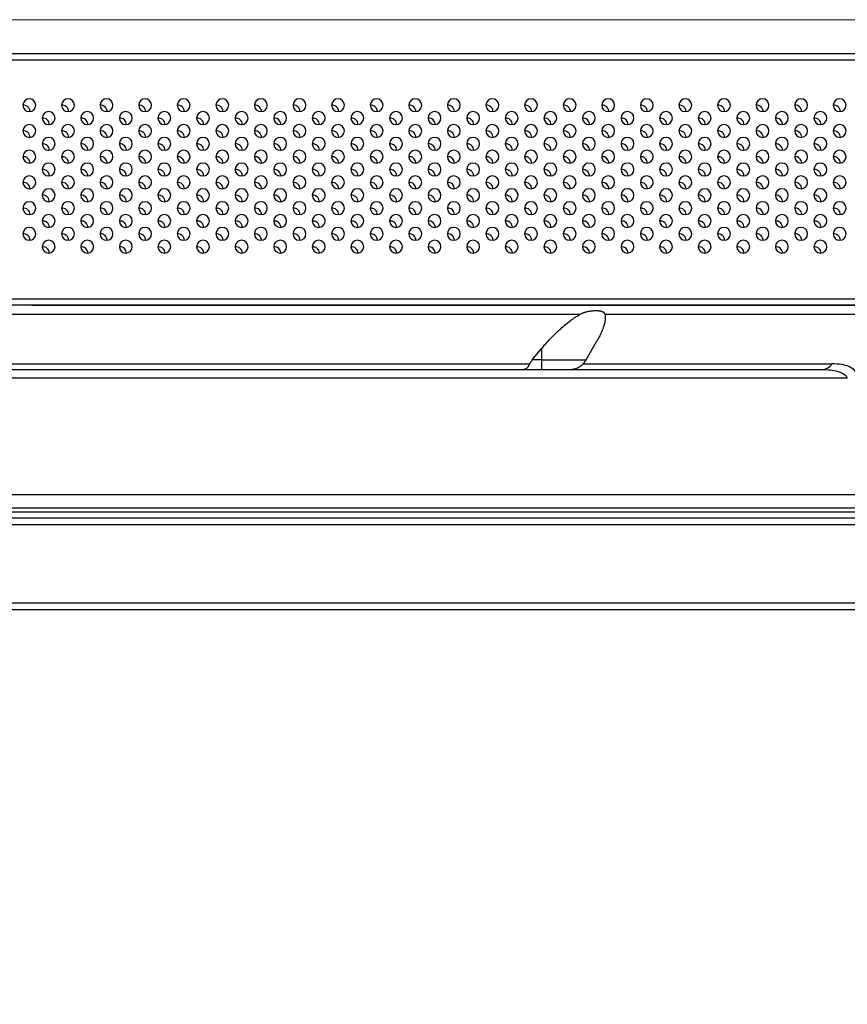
# Model space of a CAD drawing. Header units: millimetres. Extents: x 0 to 1118, y 0 to 864.
# Tile 43 of 256: x 447 to 468, y 643 to 668. Entities that reach past the tile are written whole.
import ezdxf

# ---------------------------------------------------------------- set-up
doc = ezdxf.new("R2010")
doc.units = ezdxf.units.MM
doc.styles.add('SLDTEXTSTYLE5', font='TXT', dxfattribs={"width": 0.75})
doc.dimstyles.new('SLDDIMSTYLE3', dxfattribs={"dimtxt": 4.7625, "dimasz": 3.556, "dimexe": 0, "dimexo": 0.0625, "dimgap": 1.190625, "dimtad": 1, "dimlfac": 6, "dimrnd": 1e-09, "dimzin": 4, "dimdsep": 46, "dimtxsty": 'SLDTEXTSTYLE5', "dimsah": 1, "dimcen": 0.09, "dimadec": 0, "dimazin": 1, "dimtfac": 1, "dimtofl": 0, "dimtmove": 0, "dimatfit": 3, "dimfxl": 1, "dimfrac": 2, "dimtolj": 1, "dimtzin": 12, "dimarcsym": 0})

# ---------------------------------------------------------------- blocks, each defined once
blk = doc.blocks.new('_D_20')
at = {"color": 7, "linetype": 'Continuous', "lineweight": 0}
for p, q in [((410.222, 668.018), (536.174, 668.018)), ((535.174, 668.018), (535.174, 652.734)), ((506.792, 652.734), (536.174, 652.734)), ((535.174, 652.734), (535.174, 565.948))]:
    blk.add_line(p, q, dxfattribs=at)
at = {"color": 7, "linetype": 'Continuous', "lineweight": 18}
for points in [[(535.174, 668.018), (534.793, 664.462), (535.555, 664.462)], [(535.174, 652.734), (535.555, 656.29), (534.793, 656.29)]]:
    blk.add_solid(points, dxfattribs=at)
at = {"color": 7, "linetype": 'Continuous', "lineweight": 18, "char_height": 4.7625, "attachment_point": 1, "rotation": 90, "style": 'SLDTEXTSTYLE5'}
for s, insert in [('(to Speaker Cover)', (529.035, 581.779)), ('91.70', (529.035, 565.948))]:
    blk.add_mtext(s, dxfattribs=dict(at, insert=insert))

msp = doc.modelspace()

# ---------------------------------------------------------------- linework, layer by layer
at = {"color": 7, "linetype": 'Continuous', "lineweight": 25}
for p, q in [((480.7218, 667.1344), (409.4385, 667.1344)), ((480.7218, 666.9677), (409.4385, 666.9677)), ((421.7717, 660.7844), (480.2218, 660.7844)), ((471.3892, 660.6177), (439.4355, 660.6177)), ((446.8385, 660.6177), (471.3608, 660.6177)), ((461.0269, 660.3736), (438.9976, 660.3736)), ((470.9513, 660.3736), (461.6887, 660.3736)), ((461.1995, 659.201), (461.4726, 659.6741)), ((459.8047, 659.1999), (460.0551, 659.5032)), ((460.0551, 659.201), (460.0551, 659.5032)), ((460.0551, 659.201), (459.8046, 659.1999)), ((460.0551, 659.201), (461.1995, 659.201)), ((460.0551, 658.951), (460.0551, 659.201)), ((408.932, 658.951), (467.3116, 658.951)), ((438.9976, 659.0975), (459.7379, 659.0975)), ((461.12, 659.0975), (467.5743, 659.0975)), ((467.9683, 658.7303), (408.2753, 658.7303)), ((154.4555, 655.7145), (487.6548, 655.7145)), ((487.6548, 655.3565), (154.4635, 655.3565)), ((501.5925, 655.101), (140.5178, 655.101)), ((154.5101, 655.2674), (487.6004, 655.2673)), ((140.5178, 654.9344), (501.5925, 654.9344)), ((138.6511, 652.901), (503.4591, 652.901)), ((138.6511, 652.7344), (503.4591, 652.7344))]:
    msp.add_line(p, q, dxfattribs=at)
for centre, radius, start, end in [((446.7718, 665.801), 0.1667, 0, 180), ((446.7718, 665.801), 0.1667, 180, 0), ((446.6218, 665.6344), 0.1667, 0, 95.73845), ((447.7718, 665.801), 0.1667, 0, 180), ((447.7718, 665.801), 0.1667, 180, 0), ((447.6218, 665.6344), 0.1667, 0, 95.73845), ((448.7718, 665.801), 0.1667, 0, 180), ((448.7718, 665.801), 0.1667, 180, 0), ((448.6218, 665.6344), 0.1667, 0, 95.73845), ((449.7718, 665.801), 0.1667, 0, 180), ((449.7718, 665.801), 0.1667, 180, 0), ((449.6218, 665.6344), 0.1667, 0, 95.73845), ((450.7718, 665.801), 0.1667, 0, 180), ((450.7718, 665.801), 0.1667, 180, 0), ((450.6218, 665.6344), 0.1667, 0, 95.73845), ((451.7718, 665.801), 0.1667, 0, 180), ((451.7718, 665.801), 0.1667, 180, 0), ((451.6218, 665.6344), 0.1667, 0, 95.73845), ((452.7718, 665.801), 0.1667, 0, 180), ((452.7718, 665.801), 0.1667, 180, 0), ((452.6218, 665.6344), 0.1667, 0, 95.73845), ((453.7718, 665.801), 0.1667, 0, 180), ((453.7718, 665.801), 0.1667, 180, 0), ((453.6218, 665.6344), 0.1667, 0, 95.73845), ((454.7718, 665.801), 0.1667, 0, 180), ((454.7718, 665.801), 0.1667, 180, 0), ((454.6218, 665.6344), 0.1667, 0, 95.73845), ((455.7718, 665.801), 0.1667, 0, 180), ((455.7718, 665.801), 0.1667, 180, 0), ((455.6218, 665.6344), 0.1667, 0, 95.73845), ((456.7718, 665.801), 0.1667, 0, 180), ((456.7718, 665.801), 0.1667, 180, 0), ((456.6218, 665.6344), 0.1667, 0, 95.73845), ((457.7718, 665.801), 0.1667, 0, 180), ((457.7718, 665.801), 0.1667, 180, 0), ((457.6218, 665.6344), 0.1667, 0, 95.73845), ((458.7718, 665.801), 0.1667, 0, 180), ((458.7718, 665.801), 0.1667, 180, 0), ((458.6218, 665.6344), 0.1667, 0, 95.73845), ((459.7718, 665.801), 0.1667, 0, 180), ((459.7718, 665.801), 0.1667, 180, 0), ((459.6218, 665.6344), 0.1667, 0, 95.73845), ((460.7718, 665.801), 0.1667, 0, 180), ((460.7718, 665.801), 0.1667, 180, 0), ((460.6218, 665.6344), 0.1667, 0, 95.73845), ((461.7718, 665.801), 0.1667, 0, 180), ((461.7718, 665.801), 0.1667, 180, 0), ((461.6218, 665.6344), 0.1667, 0, 95.73845), ((462.7718, 665.801), 0.1667, 0, 180), ((462.7718, 665.801), 0.1667, 180, 0), ((462.6218, 665.6344), 0.1667, 0, 95.73845), ((463.7718, 665.801), 0.1667, 0, 180), ((463.7718, 665.801), 0.1667, 180, 0), ((463.6218, 665.6344), 0.1667, 0, 95.73845), ((464.7718, 665.801), 0.1667, 0, 180), ((464.7718, 665.801), 0.1667, 180, 0), ((464.6218, 665.6344), 0.1667, 0, 95.73845), ((465.7718, 665.801), 0.1667, 0, 180), ((465.7718, 665.801), 0.1667, 180, 0), ((465.6218, 665.6344), 0.1667, 0, 95.73845), ((466.7718, 665.801), 0.1667, 0, 180), ((466.7718, 665.801), 0.1667, 180, 0), ((466.6218, 665.6344), 0.1667, 0, 95.73845), ((467.7718, 665.801), 0.1667, 0, 180), ((467.7718, 665.801), 0.1667, 180, 0), ((467.6218, 665.6344), 0.1667, 0, 95.73845), ((447.2718, 665.4677), 0.1667, 0, 180), ((448.2718, 665.4677), 0.1667, 0, 180), ((449.2718, 665.4677), 0.1667, 0, 180), ((450.2718, 665.4677), 0.1667, 0, 180), ((451.2718, 665.4677), 0.1667, 0, 180), ((452.2718, 665.4677), 0.1667, 0, 180), ((453.2718, 665.4677), 0.1667, 0, 180), ((454.2718, 665.4677), 0.1667, 0, 180), ((455.2718, 665.4677), 0.1667, 0, 180), ((456.2718, 665.4677), 0.1667, 0, 180), ((457.2718, 665.4677), 0.1667, 0, 180), ((458.2718, 665.4677), 0.1667, 0, 180), ((459.2718, 665.4677), 0.1667, 0, 180), ((460.2718, 665.4677), 0.1667, 0, 180), ((461.2718, 665.4677), 0.1667, 0, 180), ((462.2718, 665.4677), 0.1667, 0, 180), ((463.2718, 665.4677), 0.1667, 0, 180), ((464.2718, 665.4677), 0.1667, 0, 180), ((465.2718, 665.4677), 0.1667, 0, 180), ((466.2718, 665.4677), 0.1667, 0, 180), ((467.2718, 665.4677), 0.1667, 0, 180), ((446.7718, 665.1344), 0.1667, 0, 180), ((447.2718, 665.4677), 0.1667, 180, 0), ((447.1218, 665.301), 0.1667, 0, 95.73845), ((447.7718, 665.1344), 0.1667, 0, 180), ((448.2718, 665.4677), 0.1667, 180, 0), ((448.1218, 665.301), 0.1667, 0, 95.73845), ((448.7718, 665.1344), 0.1667, 0, 180), ((449.2718, 665.4677), 0.1667, 180, 0), ((449.1218, 665.301), 0.1667, 0, 95.73845), ((449.7718, 665.1344), 0.1667, 0, 180), ((450.2718, 665.4677), 0.1667, 180, 0), ((450.1218, 665.301), 0.1667, 0, 95.73845), ((450.7718, 665.1344), 0.1667, 0, 180), ((451.2718, 665.4677), 0.1667, 180, 0), ((451.1218, 665.301), 0.1667, 0, 95.73845), ((451.7718, 665.1344), 0.1667, 0, 180), ((452.2718, 665.4677), 0.1667, 180, 0), ((452.1218, 665.301), 0.1667, 0, 95.73845), ((452.7718, 665.1344), 0.1667, 0, 180), ((453.2718, 665.4677), 0.1667, 180, 0), ((453.1218, 665.301), 0.1667, 0, 95.73845), ((453.7718, 665.1344), 0.1667, 0, 180), ((454.2718, 665.4677), 0.1667, 180, 0), ((454.1218, 665.301), 0.1667, 0, 95.73845), ((454.7718, 665.1344), 0.1667, 0, 180), ((455.2718, 665.4677), 0.1667, 180, 0), ((455.1218, 665.301), 0.1667, 0, 95.73845), ((455.7718, 665.1344), 0.1667, 0, 180), ((456.2718, 665.4677), 0.1667, 180, 0), ((456.1218, 665.301), 0.1667, 0, 95.73845), ((456.7718, 665.1344), 0.1667, 0, 180), ((457.2718, 665.4677), 0.1667, 180, 0), ((457.1218, 665.301), 0.1667, 0, 95.73845), ((457.7718, 665.1344), 0.1667, 0, 180), ((458.2718, 665.4677), 0.1667, 180, 0), ((458.1218, 665.301), 0.1667, 0, 95.73845), ((458.7718, 665.1344), 0.1667, 0, 180), ((459.2718, 665.4677), 0.1667, 180, 0), ((459.1218, 665.301), 0.1667, 0, 95.73845), ((459.7718, 665.1344), 0.1667, 0, 180), ((460.2718, 665.4677), 0.1667, 180, 0), ((460.1218, 665.301), 0.1667, 0, 95.73845), ((460.7718, 665.1344), 0.1667, 0, 180), ((461.2718, 665.4677), 0.1667, 180, 0), ((461.1218, 665.301), 0.1667, 0, 95.73845), ((461.7718, 665.1344), 0.1667, 0, 180), ((462.2718, 665.4677), 0.1667, 180, 0), ((462.1218, 665.301), 0.1667, 0, 95.73845), ((462.7718, 665.1344), 0.1667, 0, 180), ((463.2718, 665.4677), 0.1667, 180, 0), ((463.1218, 665.301), 0.1667, 0, 95.73845), ((463.7718, 665.1344), 0.1667, 0, 180), ((464.2718, 665.4677), 0.1667, 180, 0), ((464.1218, 665.301), 0.1667, 0, 95.73845), ((464.7718, 665.1344), 0.1667, 0, 180), ((465.2718, 665.4677), 0.1667, 180, 0), ((465.1218, 665.301), 0.1667, 0, 95.73845), ((465.7718, 665.1344), 0.1667, 0, 180), ((466.2718, 665.4677), 0.1667, 180, 0), ((466.1218, 665.301), 0.1667, 0, 95.73845), ((466.7718, 665.1344), 0.1667, 0, 180), ((467.2718, 665.4677), 0.1667, 180, 0), ((467.1218, 665.301), 0.1667, 0, 95.73845), ((467.7718, 665.1344), 0.1667, 0, 180), ((446.7718, 665.1344), 0.1667, 180, 0), ((446.6218, 664.9677), 0.1667, 0, 95.73845), ((447.7718, 665.1344), 0.1667, 180, 0), ((447.6218, 664.9677), 0.1667, 0, 95.73845), ((448.7718, 665.1344), 0.1667, 180, 0), ((448.6218, 664.9677), 0.1667, 0, 95.73845), ((449.7718, 665.1344), 0.1667, 180, 0), ((449.6218, 664.9677), 0.1667, 0, 95.73845), ((450.7718, 665.1344), 0.1667, 180, 0), ((450.6218, 664.9677), 0.1667, 0, 95.73845), ((451.7718, 665.1344), 0.1667, 180, 0), ((451.6218, 664.9677), 0.1667, 0, 95.73845), ((452.7718, 665.1344), 0.1667, 180, 0), ((452.6218, 664.9677), 0.1667, 0, 95.73845), ((453.7718, 665.1344), 0.1667, 180, 0), ((453.6218, 664.9677), 0.1667, 0, 95.73845), ((454.7718, 665.1344), 0.1667, 180, 0), ((454.6218, 664.9677), 0.1667, 0, 95.73845), ((455.7718, 665.1344), 0.1667, 180, 0), ((455.6218, 664.9677), 0.1667, 0, 95.73845), ((456.7718, 665.1344), 0.1667, 180, 0), ((456.6218, 664.9677), 0.1667, 0, 95.73845), ((457.7718, 665.1344), 0.1667, 180, 0), ((457.6218, 664.9677), 0.1667, 0, 95.73845), ((458.7718, 665.1344), 0.1667, 180, 0), ((458.6218, 664.9677), 0.1667, 0, 95.73845), ((459.7718, 665.1344), 0.1667, 180, 0), ((459.6218, 664.9677), 0.1667, 0, 95.73845), ((460.7718, 665.1344), 0.1667, 180, 0), ((460.6218, 664.9677), 0.1667, 0, 95.73845), ((461.7718, 665.1344), 0.1667, 180, 0), ((461.6218, 664.9677), 0.1667, 0, 95.73845), ((462.7718, 665.1344), 0.1667, 180, 0), ((462.6218, 664.9677), 0.1667, 0, 95.73845), ((463.7718, 665.1344), 0.1667, 180, 0), ((463.6218, 664.9677), 0.1667, 0, 95.73845), ((464.7718, 665.1344), 0.1667, 180, 0), ((464.6218, 664.9677), 0.1667, 0, 95.73845), ((465.7718, 665.1344), 0.1667, 180, 0), ((465.6218, 664.9677), 0.1667, 0, 95.73845), ((466.7718, 665.1344), 0.1667, 180, 0), ((466.6218, 664.9677), 0.1667, 0, 95.73845), ((467.7718, 665.1344), 0.1667, 180, 0), ((467.6218, 664.9677), 0.1667, 0, 95.73845), ((447.2718, 664.801), 0.1667, 0, 180), ((447.2718, 664.801), 0.1667, 180, 0), ((447.1218, 664.6344), 0.1667, 0, 95.73845), ((448.2718, 664.801), 0.1667, 0, 180), ((448.2718, 664.801), 0.1667, 180, 0), ((448.1218, 664.6344), 0.1667, 0, 95.73845), ((449.2718, 664.801), 0.1667, 0, 180), ((449.2718, 664.801), 0.1667, 180, 0), ((449.1218, 664.6344), 0.1667, 0, 95.73845), ((450.2718, 664.801), 0.1667, 0, 180), ((450.2718, 664.801), 0.1667, 180, 0), ((450.1218, 664.6344), 0.1667, 0, 95.73845), ((451.2718, 664.801), 0.1667, 0, 180), ((451.2718, 664.801), 0.1667, 180, 0), ((451.1218, 664.6344), 0.1667, 0, 95.73845), ((452.2718, 664.801), 0.1667, 0, 180), ((452.2718, 664.801), 0.1667, 180, 0), ((452.1218, 664.6344), 0.1667, 0, 95.73845), ((453.2718, 664.801), 0.1667, 0, 180), ((453.2718, 664.801), 0.1667, 180, 0), ((453.1218, 664.6344), 0.1667, 0, 95.73845), ((454.2718, 664.801), 0.1667, 0, 180), ((454.2718, 664.801), 0.1667, 180, 0), ((454.1218, 664.6344), 0.1667, 0, 95.73845), ((455.2718, 664.801), 0.1667, 0, 180), ((455.2718, 664.801), 0.1667, 180, 0), ((455.1218, 664.6344), 0.1667, 0, 95.73845), ((456.2718, 664.801), 0.1667, 0, 180), ((456.2718, 664.801), 0.1667, 180, 0), ((456.1218, 664.6344), 0.1667, 0, 95.73845), ((457.2718, 664.801), 0.1667, 0, 180), ((457.2718, 664.801), 0.1667, 180, 0), ((457.1218, 664.6344), 0.1667, 0, 95.73845), ((458.2718, 664.801), 0.1667, 0, 180), ((458.2718, 664.801), 0.1667, 180, 0), ((458.1218, 664.6344), 0.1667, 0, 95.73845), ((459.2718, 664.801), 0.1667, 0, 180), ((459.2718, 664.801), 0.1667, 180, 0), ((459.1218, 664.6344), 0.1667, 0, 95.73845), ((460.2718, 664.801), 0.1667, 0, 180), ((460.2718, 664.801), 0.1667, 180, 0), ((460.1218, 664.6344), 0.1667, 0, 95.73845), ((461.2718, 664.801), 0.1667, 0, 180), ((461.2718, 664.801), 0.1667, 180, 0), ((461.1218, 664.6344), 0.1667, 0, 95.73845), ((462.2718, 664.801), 0.1667, 0, 180), ((462.2718, 664.801), 0.1667, 180, 0), ((462.1218, 664.6344), 0.1667, 0, 95.73845), ((463.2718, 664.801), 0.1667, 0, 180), ((463.2718, 664.801), 0.1667, 180, 0), ((463.1218, 664.6344), 0.1667, 0, 95.73845), ((464.2718, 664.801), 0.1667, 0, 180), ((464.2718, 664.801), 0.1667, 180, 0), ((464.1218, 664.6344), 0.1667, 0, 95.73845), ((465.2718, 664.801), 0.1667, 0, 180), ((465.2718, 664.801), 0.1667, 180, 0), ((465.1218, 664.6344), 0.1667, 0, 95.73845), ((466.2718, 664.801), 0.1667, 0, 180), ((466.2718, 664.801), 0.1667, 180, 0), ((466.1218, 664.6344), 0.1667, 0, 95.73845), ((467.2718, 664.801), 0.1667, 0, 180), ((467.2718, 664.801), 0.1667, 180, 0), ((467.1218, 664.6344), 0.1667, 0, 95.73845), ((446.7718, 664.4677), 0.1667, 0, 180), ((447.7718, 664.4677), 0.1667, 0, 180), ((448.7718, 664.4677), 0.1667, 0, 180), ((449.7718, 664.4677), 0.1667, 0, 180), ((450.7718, 664.4677), 0.1667, 0, 180), ((451.7718, 664.4677), 0.1667, 0, 180), ((452.7718, 664.4677), 0.1667, 0, 180), ((453.7718, 664.4677), 0.1667, 0, 180), ((454.7718, 664.4677), 0.1667, 0, 180), ((455.7718, 664.4677), 0.1667, 0, 180), ((456.7718, 664.4677), 0.1667, 0, 180), ((457.7718, 664.4677), 0.1667, 0, 180), ((458.7718, 664.4677), 0.1667, 0, 180), ((459.7718, 664.4677), 0.1667, 0, 180), ((460.7718, 664.4677), 0.1667, 0, 180), ((461.7718, 664.4677), 0.1667, 0, 180), ((462.7718, 664.4677), 0.1667, 0, 180), ((463.7718, 664.4677), 0.1667, 0, 180), ((464.7718, 664.4677), 0.1667, 0, 180), ((465.7718, 664.4677), 0.1667, 0, 180), ((466.7718, 664.4677), 0.1667, 0, 180), ((467.7718, 664.4677), 0.1667, 0, 180), ((446.7718, 664.4677), 0.1667, 180, 0), ((446.6218, 664.301), 0.1667, 0, 95.73845), ((447.2718, 664.1344), 0.1667, 0, 180), ((447.7718, 664.4677), 0.1667, 180, 0), ((447.6218, 664.301), 0.1667, 0, 95.73845), ((448.2718, 664.1344), 0.1667, 0, 180), ((448.7718, 664.4677), 0.1667, 180, 0), ((448.6218, 664.301), 0.1667, 0, 95.73845), ((449.2718, 664.1344), 0.1667, 0, 180), ((449.7718, 664.4677), 0.1667, 180, 0), ((449.6218, 664.301), 0.1667, 0, 95.73845), ((450.2718, 664.1344), 0.1667, 0, 180), ((450.7718, 664.4677), 0.1667, 180, 0), ((450.6218, 664.301), 0.1667, 0, 95.73845), ((451.2718, 664.1344), 0.1667, 0, 180), ((451.7718, 664.4677), 0.1667, 180, 0), ((451.6218, 664.301), 0.1667, 0, 95.73845), ((452.2718, 664.1344), 0.1667, 0, 180), ((452.7718, 664.4677), 0.1667, 180, 0), ((452.6218, 664.301), 0.1667, 0, 95.73845), ((453.2718, 664.1344), 0.1667, 0, 180), ((453.7718, 664.4677), 0.1667, 180, 0), ((453.6218, 664.301), 0.1667, 0, 95.73845), ((454.2718, 664.1344), 0.1667, 0, 180), ((454.7718, 664.4677), 0.1667, 180, 0), ((454.6218, 664.301), 0.1667, 0, 95.73845), ((455.2718, 664.1344), 0.1667, 0, 180), ((455.7718, 664.4677), 0.1667, 180, 0), ((455.6218, 664.301), 0.1667, 0, 95.73845), ((456.2718, 664.1344), 0.1667, 0, 180), ((456.7718, 664.4677), 0.1667, 180, 0), ((456.6218, 664.301), 0.1667, 0, 95.73845), ((457.2718, 664.1344), 0.1667, 0, 180), ((457.7718, 664.4677), 0.1667, 180, 0), ((457.6218, 664.301), 0.1667, 0, 95.73845), ((458.2718, 664.1344), 0.1667, 0, 180), ((458.7718, 664.4677), 0.1667, 180, 0), ((458.6218, 664.301), 0.1667, 0, 95.73845), ((459.2718, 664.1344), 0.1667, 0, 180), ((459.7718, 664.4677), 0.1667, 180, 0), ((459.6218, 664.301), 0.1667, 0, 95.73845), ((460.2718, 664.1344), 0.1667, 0, 180), ((460.7718, 664.4677), 0.1667, 180, 0), ((460.6218, 664.301), 0.1667, 0, 95.73845), ((461.2718, 664.1344), 0.1667, 0, 180), ((461.7718, 664.4677), 0.1667, 180, 0), ((461.6218, 664.301), 0.1667, 0, 95.73845), ((462.2718, 664.1344), 0.1667, 0, 180), ((462.7718, 664.4677), 0.1667, 180, 0), ((462.6218, 664.301), 0.1667, 0, 95.73845), ((463.2718, 664.1344), 0.1667, 0, 180), ((463.7718, 664.4677), 0.1667, 180, 0), ((463.6218, 664.301), 0.1667, 0, 95.73845), ((464.2718, 664.1344), 0.1667, 0, 180), ((464.7718, 664.4677), 0.1667, 180, 0), ((464.6218, 664.301), 0.1667, 0, 95.73845), ((465.2718, 664.1344), 0.1667, 0, 180), ((465.7718, 664.4677), 0.1667, 180, 0), ((465.6218, 664.301), 0.1667, 0, 95.73845), ((466.2718, 664.1344), 0.1667, 0, 180), ((466.7718, 664.4677), 0.1667, 180, 0), ((466.6218, 664.301), 0.1667, 0, 95.73845), ((467.2718, 664.1344), 0.1667, 0, 180), ((467.7718, 664.4677), 0.1667, 180, 0), ((467.6218, 664.301), 0.1667, 0, 95.73845), ((446.7718, 663.801), 0.1667, 0, 180), ((447.2718, 664.1344), 0.1667, 180, 0), ((447.1218, 663.9677), 0.1667, 0, 95.73845), ((447.7718, 663.801), 0.1667, 0, 180), ((448.2718, 664.1344), 0.1667, 180, 0), ((448.1218, 663.9677), 0.1667, 0, 95.73845), ((448.7718, 663.801), 0.1667, 0, 180), ((449.2718, 664.1344), 0.1667, 180, 0), ((449.1218, 663.9677), 0.1667, 0, 95.73845), ((449.7718, 663.801), 0.1667, 0, 180), ((450.2718, 664.1344), 0.1667, 180, 0), ((450.1218, 663.9677), 0.1667, 0, 95.73845), ((450.7718, 663.801), 0.1667, 0, 180), ((451.2718, 664.1344), 0.1667, 180, 0), ((451.1218, 663.9677), 0.1667, 0, 95.73845), ((451.7718, 663.801), 0.1667, 0, 180), ((452.2718, 664.1344), 0.1667, 180, 0), ((452.1218, 663.9677), 0.1667, 0, 95.73845), ((452.7718, 663.801), 0.1667, 0, 180), ((453.2718, 664.1344), 0.1667, 180, 0), ((453.1218, 663.9677), 0.1667, 0, 95.73845), ((453.7718, 663.801), 0.1667, 0, 180), ((454.2718, 664.1344), 0.1667, 180, 0), ((454.1218, 663.9677), 0.1667, 0, 95.73845), ((454.7718, 663.801), 0.1667, 0, 180), ((455.2718, 664.1344), 0.1667, 180, 0), ((455.1218, 663.9677), 0.1667, 0, 95.73845), ((455.7718, 663.801), 0.1667, 0, 180), ((456.2718, 664.1344), 0.1667, 180, 0), ((456.1218, 663.9677), 0.1667, 0, 95.73845), ((456.7718, 663.801), 0.1667, 0, 180), ((457.2718, 664.1344), 0.1667, 180, 0), ((457.1218, 663.9677), 0.1667, 0, 95.73845), ((457.7718, 663.801), 0.1667, 0, 180), ((458.2718, 664.1344), 0.1667, 180, 0), ((458.1218, 663.9677), 0.1667, 0, 95.73845), ((458.7718, 663.801), 0.1667, 0, 180), ((459.2718, 664.1344), 0.1667, 180, 0), ((459.1218, 663.9677), 0.1667, 0, 95.73845), ((459.7718, 663.801), 0.1667, 0, 180), ((460.2718, 664.1344), 0.1667, 180, 0), ((460.1218, 663.9677), 0.1667, 0, 95.73845), ((460.7718, 663.801), 0.1667, 0, 180), ((461.2718, 664.1344), 0.1667, 180, 0), ((461.1218, 663.9677), 0.1667, 0, 95.73845), ((461.7718, 663.801), 0.1667, 0, 180), ((462.2718, 664.1344), 0.1667, 180, 0), ((462.1218, 663.9677), 0.1667, 0, 95.73845), ((462.7718, 663.801), 0.1667, 0, 180), ((463.2718, 664.1344), 0.1667, 180, 0), ((463.1218, 663.9677), 0.1667, 0, 95.73845), ((463.7718, 663.801), 0.1667, 0, 180), ((464.2718, 664.1344), 0.1667, 180, 0), ((464.1218, 663.9677), 0.1667, 0, 95.73845), ((464.7718, 663.801), 0.1667, 0, 180), ((465.2718, 664.1344), 0.1667, 180, 0), ((465.1218, 663.9677), 0.1667, 0, 95.73845), ((465.7718, 663.801), 0.1667, 0, 180), ((466.2718, 664.1344), 0.1667, 180, 0), ((466.1218, 663.9677), 0.1667, 0, 95.73845), ((466.7718, 663.801), 0.1667, 0, 180), ((467.2718, 664.1344), 0.1667, 180, 0), ((467.1218, 663.9677), 0.1667, 0, 95.73845), ((467.7718, 663.801), 0.1667, 0, 180), ((446.7718, 663.801), 0.1667, 180, 0), ((446.6218, 663.6344), 0.1667, 0, 95.73845), ((447.7718, 663.801), 0.1667, 180, 0), ((447.6218, 663.6344), 0.1667, 0, 95.73845), ((448.7718, 663.801), 0.1667, 180, 0), ((448.6218, 663.6344), 0.1667, 0, 95.73845), ((449.7718, 663.801), 0.1667, 180, 0), ((449.6218, 663.6344), 0.1667, 0, 95.73845), ((450.7718, 663.801), 0.1667, 180, 0), ((450.6218, 663.6344), 0.1667, 0, 95.73845), ((451.7718, 663.801), 0.1667, 180, 0), ((451.6218, 663.6344), 0.1667, 0, 95.73845), ((452.7718, 663.801), 0.1667, 180, 0), ((452.6218, 663.6344), 0.1667, 0, 95.73845), ((453.7718, 663.801), 0.1667, 180, 0), ((453.6218, 663.6344), 0.1667, 0, 95.73845), ((454.7718, 663.801), 0.1667, 180, 0), ((454.6218, 663.6344), 0.1667, 0, 95.73845), ((455.7718, 663.801), 0.1667, 180, 0), ((455.6218, 663.6344), 0.1667, 0, 95.73845), ((456.7718, 663.801), 0.1667, 180, 0), ((456.6218, 663.6344), 0.1667, 0, 95.73845), ((457.7718, 663.801), 0.1667, 180, 0), ((457.6218, 663.6344), 0.1667, 0, 95.73845), ((458.7718, 663.801), 0.1667, 180, 0), ((458.6218, 663.6344), 0.1667, 0, 95.73845), ((459.7718, 663.801), 0.1667, 180, 0), ((459.6218, 663.6344), 0.1667, 0, 95.73845), ((460.7718, 663.801), 0.1667, 180, 0), ((460.6218, 663.6344), 0.1667, 0, 95.73845), ((461.7718, 663.801), 0.1667, 180, 0), ((461.6218, 663.6344), 0.1667, 0, 95.73845), ((462.7718, 663.801), 0.1667, 180, 0), ((462.6218, 663.6344), 0.1667, 0, 95.73845), ((463.7718, 663.801), 0.1667, 180, 0), ((463.6218, 663.6344), 0.1667, 0, 95.73845), ((464.7718, 663.801), 0.1667, 180, 0), ((464.6218, 663.6344), 0.1667, 0, 95.73845), ((465.7718, 663.801), 0.1667, 180, 0), ((465.6218, 663.6344), 0.1667, 0, 95.73845), ((466.7718, 663.801), 0.1667, 180, 0), ((466.6218, 663.6344), 0.1667, 0, 95.73845), ((467.7718, 663.801), 0.1667, 180, 0), ((467.6218, 663.6344), 0.1667, 0, 95.73845), ((447.2718, 663.4677), 0.1667, 0, 180), ((447.2718, 663.4677), 0.1667, 180, 0), ((447.1218, 663.301), 0.1667, 0, 95.73845), ((448.2718, 663.4677), 0.1667, 0, 180), ((448.2718, 663.4677), 0.1667, 180, 0), ((448.1218, 663.301), 0.1667, 0, 95.73845), ((449.2718, 663.4677), 0.1667, 0, 180), ((449.2718, 663.4677), 0.1667, 180, 0), ((449.1218, 663.301), 0.1667, 0, 95.73845), ((450.2718, 663.4677), 0.1667, 0, 180), ((450.2718, 663.4677), 0.1667, 180, 0), ((450.1218, 663.301), 0.1667, 0, 95.73845), ((451.2718, 663.4677), 0.1667, 0, 180), ((451.2718, 663.4677), 0.1667, 180, 0), ((451.1218, 663.301), 0.1667, 0, 95.73845), ((452.2718, 663.4677), 0.1667, 0, 180), ((452.2718, 663.4677), 0.1667, 180, 0), ((452.1218, 663.301), 0.1667, 0, 95.73845), ((453.2718, 663.4677), 0.1667, 0, 180), ((453.2718, 663.4677), 0.1667, 180, 0), ((453.1218, 663.301), 0.1667, 0, 95.73845), ((454.2718, 663.4677), 0.1667, 0, 180), ((454.2718, 663.4677), 0.1667, 180, 0), ((454.1218, 663.301), 0.1667, 0, 95.73845), ((455.2718, 663.4677), 0.1667, 0, 180), ((455.2718, 663.4677), 0.1667, 180, 0), ((455.1218, 663.301), 0.1667, 0, 95.73845), ((456.2718, 663.4677), 0.1667, 0, 180), ((456.2718, 663.4677), 0.1667, 180, 0), ((456.1218, 663.301), 0.1667, 0, 95.73845), ((457.2718, 663.4677), 0.1667, 0, 180), ((457.2718, 663.4677), 0.1667, 180, 0), ((457.1218, 663.301), 0.1667, 0, 95.73845), ((458.2718, 663.4677), 0.1667, 0, 180), ((458.2718, 663.4677), 0.1667, 180, 0), ((458.1218, 663.301), 0.1667, 0, 95.73845), ((459.2718, 663.4677), 0.1667, 0, 180), ((459.2718, 663.4677), 0.1667, 180, 0), ((459.1218, 663.301), 0.1667, 0, 95.73845), ((460.2718, 663.4677), 0.1667, 0, 180), ((460.2718, 663.4677), 0.1667, 180, 0), ((460.1218, 663.301), 0.1667, 0, 95.73845), ((461.2718, 663.4677), 0.1667, 0, 180), ((461.2718, 663.4677), 0.1667, 180, 0), ((461.1218, 663.301), 0.1667, 0, 95.73845), ((462.2718, 663.4677), 0.1667, 0, 180), ((462.2718, 663.4677), 0.1667, 180, 0), ((462.1218, 663.301), 0.1667, 0, 95.73845), ((463.2718, 663.4677), 0.1667, 0, 180), ((463.2718, 663.4677), 0.1667, 180, 0), ((463.1218, 663.301), 0.1667, 0, 95.73845), ((464.2718, 663.4677), 0.1667, 0, 180), ((464.2718, 663.4677), 0.1667, 180, 0), ((464.1218, 663.301), 0.1667, 0, 95.73845), ((465.2718, 663.4677), 0.1667, 0, 180), ((465.2718, 663.4677), 0.1667, 180, 0), ((465.1218, 663.301), 0.1667, 0, 95.73845), ((466.2718, 663.4677), 0.1667, 0, 180), ((466.2718, 663.4677), 0.1667, 180, 0), ((466.1218, 663.301), 0.1667, 0, 95.73845), ((467.2718, 663.4677), 0.1667, 0, 180), ((467.2718, 663.4677), 0.1667, 180, 0), ((467.1218, 663.301), 0.1667, 0, 95.73845), ((446.7718, 663.1344), 0.1667, 0, 180), ((447.7718, 663.1344), 0.1667, 0, 180), ((448.7718, 663.1344), 0.1667, 0, 180), ((449.7718, 663.1344), 0.1667, 0, 180), ((450.7718, 663.1344), 0.1667, 0, 180), ((451.7718, 663.1344), 0.1667, 0, 180), ((452.7718, 663.1344), 0.1667, 0, 180), ((453.7718, 663.1344), 0.1667, 0, 180), ((454.7718, 663.1344), 0.1667, 0, 180), ((455.7718, 663.1344), 0.1667, 0, 180), ((456.7718, 663.1344), 0.1667, 0, 180), ((457.7718, 663.1344), 0.1667, 0, 180), ((458.7718, 663.1344), 0.1667, 0, 180), ((459.7718, 663.1344), 0.1667, 0, 180), ((460.7718, 663.1344), 0.1667, 0, 180), ((461.7718, 663.1344), 0.1667, 0, 180), ((462.7718, 663.1344), 0.1667, 0, 180), ((463.7718, 663.1344), 0.1667, 0, 180), ((464.7718, 663.1344), 0.1667, 0, 180), ((465.7718, 663.1344), 0.1667, 0, 180), ((466.7718, 663.1344), 0.1667, 0, 180), ((467.7718, 663.1344), 0.1667, 0, 180), ((446.7718, 663.1344), 0.1667, 180, 0), ((446.6218, 662.9677), 0.1667, 0, 95.73845), ((447.2718, 662.801), 0.1667, 0, 180), ((447.7718, 663.1344), 0.1667, 180, 0), ((447.6218, 662.9677), 0.1667, 0, 95.73845), ((448.2718, 662.801), 0.1667, 0, 180), ((448.7718, 663.1344), 0.1667, 180, 0), ((448.6218, 662.9677), 0.1667, 0, 95.73845), ((449.2718, 662.801), 0.1667, 0, 180), ((449.7718, 663.1344), 0.1667, 180, 0), ((449.6218, 662.9677), 0.1667, 0, 95.73845), ((450.2718, 662.801), 0.1667, 0, 180), ((450.7718, 663.1344), 0.1667, 180, 0), ((450.6218, 662.9677), 0.1667, 0, 95.73845), ((451.2718, 662.801), 0.1667, 0, 180), ((451.7718, 663.1344), 0.1667, 180, 0), ((451.6218, 662.9677), 0.1667, 0, 95.73845), ((452.2718, 662.801), 0.1667, 0, 180), ((452.7718, 663.1344), 0.1667, 180, 0), ((452.6218, 662.9677), 0.1667, 0, 95.73845), ((453.2718, 662.801), 0.1667, 0, 180), ((453.7718, 663.1344), 0.1667, 180, 0), ((453.6218, 662.9677), 0.1667, 0, 95.73845), ((454.2718, 662.801), 0.1667, 0, 180), ((454.7718, 663.1344), 0.1667, 180, 0), ((454.6218, 662.9677), 0.1667, 0, 95.73845), ((455.2718, 662.801), 0.1667, 0, 180), ((455.7718, 663.1344), 0.1667, 180, 0), ((455.6218, 662.9677), 0.1667, 0, 95.73845), ((456.2718, 662.801), 0.1667, 0, 180), ((456.7718, 663.1344), 0.1667, 180, 0), ((456.6218, 662.9677), 0.1667, 0, 95.73845), ((457.2718, 662.801), 0.1667, 0, 180), ((457.7718, 663.1344), 0.1667, 180, 0), ((457.6218, 662.9677), 0.1667, 0, 95.73845), ((458.2718, 662.801), 0.1667, 0, 180), ((458.7718, 663.1344), 0.1667, 180, 0), ((458.6218, 662.9677), 0.1667, 0, 95.73845), ((459.2718, 662.801), 0.1667, 0, 180), ((459.7718, 663.1344), 0.1667, 180, 0), ((459.6218, 662.9677), 0.1667, 0, 95.73845), ((460.2718, 662.801), 0.1667, 0, 180), ((460.7718, 663.1344), 0.1667, 180, 0), ((460.6218, 662.9677), 0.1667, 0, 95.73845), ((461.2718, 662.801), 0.1667, 0, 180), ((461.7718, 663.1344), 0.1667, 180, 0), ((461.6218, 662.9677), 0.1667, 0, 95.73845), ((462.2718, 662.801), 0.1667, 0, 180), ((462.7718, 663.1344), 0.1667, 180, 0), ((462.6218, 662.9677), 0.1667, 0, 95.73845), ((463.2718, 662.801), 0.1667, 0, 180), ((463.7718, 663.1344), 0.1667, 180, 0), ((463.6218, 662.9677), 0.1667, 0, 95.73845), ((464.2718, 662.801), 0.1667, 0, 180), ((464.7718, 663.1344), 0.1667, 180, 0), ((464.6218, 662.9677), 0.1667, 0, 95.73845), ((465.2718, 662.801), 0.1667, 0, 180), ((465.7718, 663.1344), 0.1667, 180, 0), ((465.6218, 662.9677), 0.1667, 0, 95.73845), ((466.2718, 662.801), 0.1667, 0, 180), ((466.7718, 663.1344), 0.1667, 180, 0), ((466.6218, 662.9677), 0.1667, 0, 95.73845), ((467.2718, 662.801), 0.1667, 0, 180), ((467.7718, 663.1344), 0.1667, 180, 0), ((467.6218, 662.9677), 0.1667, 0, 95.73845), ((447.2718, 662.801), 0.1667, 180, 0), ((447.1218, 662.6344), 0.1667, 0, 95.73845), ((448.2718, 662.801), 0.1667, 180, 0), ((448.1218, 662.6344), 0.1667, 0, 95.73845), ((449.2718, 662.801), 0.1667, 180, 0), ((449.1218, 662.6344), 0.1667, 0, 95.73845), ((450.2718, 662.801), 0.1667, 180, 0), ((450.1218, 662.6344), 0.1667, 0, 95.73845), ((451.2718, 662.801), 0.1667, 180, 0), ((451.1218, 662.6344), 0.1667, 0, 95.73845), ((452.2718, 662.801), 0.1667, 180, 0), ((452.1218, 662.6344), 0.1667, 0, 95.73845), ((453.2718, 662.801), 0.1667, 180, 0), ((453.1218, 662.6344), 0.1667, 0, 95.73845), ((454.2718, 662.801), 0.1667, 180, 0), ((454.1218, 662.6344), 0.1667, 0, 95.73845), ((455.2718, 662.801), 0.1667, 180, 0), ((455.1218, 662.6344), 0.1667, 0, 95.73845), ((456.2718, 662.801), 0.1667, 180, 0), ((456.1218, 662.6344), 0.1667, 0, 95.73845), ((457.2718, 662.801), 0.1667, 180, 0), ((457.1218, 662.6344), 0.1667, 0, 95.73845), ((458.2718, 662.801), 0.1667, 180, 0), ((458.1218, 662.6344), 0.1667, 0, 95.73845), ((459.2718, 662.801), 0.1667, 180, 0), ((459.1218, 662.6344), 0.1667, 0, 95.73845), ((460.2718, 662.801), 0.1667, 180, 0), ((460.1218, 662.6344), 0.1667, 0, 95.73845), ((461.2718, 662.801), 0.1667, 180, 0), ((461.1218, 662.6344), 0.1667, 0, 95.73845), ((462.2718, 662.801), 0.1667, 180, 0), ((462.1218, 662.6344), 0.1667, 0, 95.73845), ((463.2718, 662.801), 0.1667, 180, 0), ((463.1218, 662.6344), 0.1667, 0, 95.73845), ((464.2718, 662.801), 0.1667, 180, 0), ((464.1218, 662.6344), 0.1667, 0, 95.73845), ((465.2718, 662.801), 0.1667, 180, 0), ((465.1218, 662.6344), 0.1667, 0, 95.73845), ((466.2718, 662.801), 0.1667, 180, 0), ((466.1218, 662.6344), 0.1667, 0, 95.73845), ((467.2718, 662.801), 0.1667, 180, 0), ((467.1218, 662.6344), 0.1667, 0, 95.73845), ((446.7718, 662.4677), 0.1667, 0, 180), ((446.7718, 662.4677), 0.1667, 180, 0), ((446.6218, 662.301), 0.1667, 0, 95.73845), ((447.7718, 662.4677), 0.1667, 0, 180), ((447.7718, 662.4677), 0.1667, 180, 0), ((447.6218, 662.301), 0.1667, 0, 95.73845), ((448.7718, 662.4677), 0.1667, 0, 180), ((448.7718, 662.4677), 0.1667, 180, 0), ((448.6218, 662.301), 0.1667, 0, 95.73845), ((449.7718, 662.4677), 0.1667, 0, 180), ((449.7718, 662.4677), 0.1667, 180, 0), ((449.6218, 662.301), 0.1667, 0, 95.73845), ((450.7718, 662.4677), 0.1667, 0, 180), ((450.7718, 662.4677), 0.1667, 180, 0), ((450.6218, 662.301), 0.1667, 0, 95.73845), ((451.7718, 662.4677), 0.1667, 0, 180), ((451.7718, 662.4677), 0.1667, 180, 0), ((451.6218, 662.301), 0.1667, 0, 95.73845), ((452.7718, 662.4677), 0.1667, 0, 180), ((452.7718, 662.4677), 0.1667, 180, 0), ((452.6218, 662.301), 0.1667, 0, 95.73845), ((453.7718, 662.4677), 0.1667, 0, 180), ((453.7718, 662.4677), 0.1667, 180, 0), ((453.6218, 662.301), 0.1667, 0, 95.73845), ((454.7718, 662.4677), 0.1667, 0, 180), ((454.7718, 662.4677), 0.1667, 180, 0), ((454.6218, 662.301), 0.1667, 0, 95.73845), ((455.7718, 662.4677), 0.1667, 0, 180), ((455.7718, 662.4677), 0.1667, 180, 0), ((455.6218, 662.301), 0.1667, 0, 95.73845), ((456.7718, 662.4677), 0.1667, 0, 180), ((456.7718, 662.4677), 0.1667, 180, 0), ((456.6218, 662.301), 0.1667, 0, 95.73845), ((457.7718, 662.4677), 0.1667, 0, 180), ((457.7718, 662.4677), 0.1667, 180, 0), ((457.6218, 662.301), 0.1667, 0, 95.73845), ((458.7718, 662.4677), 0.1667, 0, 180), ((458.7718, 662.4677), 0.1667, 180, 0), ((458.6218, 662.301), 0.1667, 0, 95.73845), ((459.7718, 662.4677), 0.1667, 0, 180), ((459.7718, 662.4677), 0.1667, 180, 0), ((459.6218, 662.301), 0.1667, 0, 95.73845), ((460.7718, 662.4677), 0.1667, 0, 180), ((460.7718, 662.4677), 0.1667, 180, 0), ((460.6218, 662.301), 0.1667, 0, 95.73845), ((461.7718, 662.4677), 0.1667, 0, 180), ((461.7718, 662.4677), 0.1667, 180, 0), ((461.6218, 662.301), 0.1667, 0, 95.73845), ((462.7718, 662.4677), 0.1667, 0, 180), ((462.7718, 662.4677), 0.1667, 180, 0), ((462.6218, 662.301), 0.1667, 0, 95.73845), ((463.7718, 662.4677), 0.1667, 0, 180), ((463.7718, 662.4677), 0.1667, 180, 0), ((463.6218, 662.301), 0.1667, 0, 95.73845), ((464.7718, 662.4677), 0.1667, 0, 180), ((464.7718, 662.4677), 0.1667, 180, 0), ((464.6218, 662.301), 0.1667, 0, 95.73845), ((465.7718, 662.4677), 0.1667, 0, 180), ((465.7718, 662.4677), 0.1667, 180, 0), ((465.6218, 662.301), 0.1667, 0, 95.73845), ((466.7718, 662.4677), 0.1667, 0, 180), ((466.7718, 662.4677), 0.1667, 180, 0), ((466.6218, 662.301), 0.1667, 0, 95.73845), ((467.7718, 662.4677), 0.1667, 0, 180), ((467.7718, 662.4677), 0.1667, 180, 0), ((467.6218, 662.301), 0.1667, 0, 95.73845), ((447.2718, 662.1344), 0.1667, 0, 180), ((448.2718, 662.1344), 0.1667, 0, 180), ((449.2718, 662.1344), 0.1667, 0, 180), ((450.2718, 662.1344), 0.1667, 0, 180), ((451.2718, 662.1344), 0.1667, 0, 180), ((452.2718, 662.1344), 0.1667, 0, 180), ((453.2718, 662.1344), 0.1667, 0, 180), ((454.2718, 662.1344), 0.1667, 0, 180), ((455.2718, 662.1344), 0.1667, 0, 180), ((456.2718, 662.1344), 0.1667, 0, 180), ((457.2718, 662.1344), 0.1667, 0, 180), ((458.2718, 662.1344), 0.1667, 0, 180), ((459.2718, 662.1344), 0.1667, 0, 180), ((460.2718, 662.1344), 0.1667, 0, 180), ((461.2718, 662.1344), 0.1667, 0, 180), ((462.2718, 662.1344), 0.1667, 0, 180), ((463.2718, 662.1344), 0.1667, 0, 180), ((464.2718, 662.1344), 0.1667, 0, 180), ((465.2718, 662.1344), 0.1667, 0, 180), ((466.2718, 662.1344), 0.1667, 0, 180), ((467.2718, 662.1344), 0.1667, 0, 180), ((447.2718, 662.1344), 0.1667, 180, 0), ((447.1218, 661.9677), 0.1667, 0, 95.73845), ((448.2718, 662.1344), 0.1667, 180, 0), ((448.1218, 661.9677), 0.1667, 0, 95.73845), ((449.2718, 662.1344), 0.1667, 180, 0), ((449.1218, 661.9677), 0.1667, 0, 95.73845), ((450.2718, 662.1344), 0.1667, 180, 0), ((450.1218, 661.9677), 0.1667, 0, 95.73845), ((451.2718, 662.1344), 0.1667, 180, 0), ((451.1218, 661.9677), 0.1667, 0, 95.73845), ((452.2718, 662.1344), 0.1667, 180, 0), ((452.1218, 661.9677), 0.1667, 0, 95.73845), ((453.2718, 662.1344), 0.1667, 180, 0), ((453.1218, 661.9677), 0.1667, 0, 95.73845), ((454.2718, 662.1344), 0.1667, 180, 0), ((454.1218, 661.9677), 0.1667, 0, 95.73845), ((455.2718, 662.1344), 0.1667, 180, 0), ((455.1218, 661.9677), 0.1667, 0, 95.73844), ((456.2718, 662.1344), 0.1667, 180, 0), ((456.1218, 661.9677), 0.1667, 0, 95.73844), ((457.2718, 662.1344), 0.1667, 180, 0), ((457.1218, 661.9677), 0.1667, 0, 95.73845), ((458.2718, 662.1344), 0.1667, 180, 0), ((458.1218, 661.9677), 0.1667, 0, 95.73845), ((459.2718, 662.1344), 0.1667, 180, 0), ((459.1218, 661.9677), 0.1667, 0, 95.73845), ((460.2718, 662.1344), 0.1667, 180, 0), ((460.1218, 661.9677), 0.1667, 0, 95.73845), ((461.2718, 662.1344), 0.1667, 180, 0), ((461.1218, 661.9677), 0.1667, 0, 95.73845), ((462.2718, 662.1344), 0.1667, 180, 0), ((462.1218, 661.9677), 0.1667, 0, 95.73845), ((463.2718, 662.1344), 0.1667, 180, 0), ((463.1218, 661.9677), 0.1667, 0, 95.73845), ((464.2718, 662.1344), 0.1667, 180, 0), ((464.1218, 661.9677), 0.1667, 0, 95.73845), ((465.2718, 662.1344), 0.1667, 180, 0), ((465.1218, 661.9677), 0.1667, 0, 95.73845), ((466.2718, 662.1344), 0.1667, 180, 0), ((466.1218, 661.9677), 0.1667, 0, 95.73845), ((467.2718, 662.1344), 0.1667, 180, 0), ((467.1218, 661.9677), 0.1667, 0, 95.73845), ((467.2986, 659.2833), 0.3325, 272.24347, 326.02532)]:
    msp.add_arc(centre, radius, start, end, dxfattribs=at)
for points, knots in [([(461.0269, 660.3736), (461.0343, 660.3779), (461.0491, 660.3864), (461.0719, 660.3979), (461.0949, 660.4086), (461.1184, 660.4184), (461.1421, 660.4274), (461.1662, 660.4355), (461.1905, 660.4429), (461.2151, 660.4496), (461.2502, 660.458), (461.2954, 660.4668), (461.3495, 660.4742), (461.403, 660.4786), (461.4368, 660.4791), (461.454, 660.4794)], [0, 0, 0, 0, 0.0487918, 0.097955, 0.1476477, 0.1980227, 0.2492271, 0.3014008, 0.3546759, 0.4091768, 0.4650194, 0.5915844, 0.722352, 0.8582228, 1, 1, 1, 1]), ([(461.454, 660.4794), (461.4637, 660.4793), (461.4828, 660.4791), (461.5097, 660.4777), (461.5348, 660.4753), (461.5581, 660.472), (461.5796, 660.4676), (461.5994, 660.4622), (461.6198, 660.4549), (461.6398, 660.4449), (461.6581, 660.4313), (461.6723, 660.4151), (461.6828, 660.3964), (461.6868, 660.3812), (461.6887, 660.3736)], [0, 0, 0, 0, 0.0817523, 0.1614587, 0.2392567, 0.315294, 0.3897289, 0.46273, 0.5344762, 0.6340546, 0.7296189, 0.8219074, 0.9117387, 1, 1, 1, 1]), ([(460.0551, 659.5032), (460.0681, 659.5187), (460.0937, 659.5496), (460.1333, 659.5955), (460.1733, 659.641), (460.2138, 659.6859), (460.2549, 659.7302), (460.3218, 659.8005), (460.4156, 659.8946), (460.5382, 660.0086), (460.6607, 660.1141), (460.7638, 660.1954), (460.8459, 660.2557), (460.9069, 660.298), (460.967, 660.3375), (461.0071, 660.3617), (461.0269, 660.3736)], [0, 0, 0, 0, 0.0490257, 0.0975993, 0.1457464, 0.1934931, 0.2408664, 0.2878939, 0.4198967, 0.5471075, 0.6676191, 0.7824094, 0.8391553, 0.8942158, 0.947767, 1, 1, 1, 1]), ([(461.6887, 660.3736), (461.6901, 660.3665), (461.6927, 660.352), (461.695, 660.3292), (461.696, 660.3053), (461.6956, 660.2803), (461.6939, 660.2542), (461.6909, 660.227), (461.6865, 660.1986), (461.6808, 660.1692), (461.6738, 660.1386), (461.6654, 660.1069), (461.6518, 660.0612), (461.6309, 660.0003), (461.5999, 659.9232), (461.5631, 659.843), (461.521, 659.7598), (461.4889, 659.7029), (461.4726, 659.6741)], [0, 0, 0, 0, 0.0385225, 0.0776154, 0.1173332, 0.1577285, 0.1988507, 0.2407471, 0.2834623, 0.3270381, 0.3715142, 0.4169279, 0.4633141, 0.5659706, 0.6706789, 0.7777371, 0.8874243, 1, 1, 1, 1]), ([(459.8046, 659.1999), (459.7996, 659.1937), (459.7898, 659.1815), (459.7765, 659.1634), (459.7646, 659.146), (459.7542, 659.1292), (459.7451, 659.113), (459.7403, 659.1026), (459.7379, 659.0975)], [0, 0, 0, 0, 0.18006952, 0.35421458, 0.52282733, 0.68633971, 0.84522526, 1, 1, 1, 1]), ([(461.12, 659.0975), (461.1244, 659.1019), (461.1331, 659.1109), (461.1455, 659.1248), (461.1574, 659.1391), (461.1688, 659.154), (461.1797, 659.1693), (461.19, 659.1851), (461.1963, 659.1957), (461.1995, 659.201)], [0, 0, 0, 0, 0.13101606, 0.26525006, 0.40317622, 0.54523178, 0.69181703, 0.84329635, 1, 1, 1, 1]), ([(459.7379, 659.0975), (459.7351, 659.0915), (459.7296, 659.0794), (459.7206, 659.0623), (459.711, 659.0458), (459.7008, 659.0301), (459.6898, 659.0152), (459.6782, 659.0015), (459.6638, 658.9869), (459.6459, 658.9722), (459.6258, 658.9608), (459.6037, 658.9527), (459.589, 658.9517), (459.5805, 658.951)], [0, 0, 0, 0, 0.063549, 0.1293268, 0.1973458, 0.2676171, 0.3401508, 0.414956, 0.4920412, 0.6113107, 0.7445352, 0.8509489, 1, 1, 1, 1]), ([(460.7665, 658.951), (460.7767, 658.9512), (460.7958, 658.9516), (460.8223, 658.954), (460.8448, 658.9571), (460.8754, 658.9626), (460.9132, 658.9722), (460.9605, 658.9893), (461.0054, 659.0108), (461.0481, 659.037), (461.0864, 659.0656), (461.109, 659.0871), (461.12, 659.0975)], [0, 0, 0, 0, 0.0788922, 0.1475551, 0.2059878, 0.2541899, 0.3871214, 0.5060692, 0.6396415, 0.7664599, 0.8865639, 1, 1, 1, 1]), ([(467.3116, 658.951), (467.3871, 658.951), (467.4597, 658.9477), (467.5965, 658.9326), (467.6606, 658.9208), (467.7766, 658.8867), (467.8283, 658.8644), (467.9136, 658.8071), (467.947, 658.772), (467.9683, 658.7303)], [0, 0, 0, 0, 0.25, 0.25, 0.5, 0.5, 0.75, 0.75, 1, 1, 1, 1]), ([(468.231, 658.8216), (468.213, 658.8659), (468.1861, 658.9051), (468.113, 658.9735), (468.0665, 659.0027), (467.9549, 659.0501), (467.8902, 659.0681), (467.7449, 659.0917), (467.664, 659.0975), (467.5743, 659.0975)], [0, 0, 0, 0, 0.25, 0.25, 0.5, 0.5, 0.75, 0.75, 1, 1, 1, 1])]:
    msp.add_open_spline(points, degree=3, knots=knots, dxfattribs=at)

# ---------------------------------------------------------------- dimensions: what is measured, and where the dimension line sits
at = {"color": 7, "linetype": 'Continuous', "lineweight": 18}
dim = msp.add_linear_dim(base=(535.1743, 652.7344), p1=(409.2218, 668.0177), p2=(505.7925, 652.7344), angle=90, text='<>(to Speaker Cover)', dimstyle='SLDDIMSTYLE3', dxfattribs=at)
dim.commit()
dim.dimension.update_dxf_attribs({"geometry": '_D_20', "text_midpoint": (535.1743, 603.1481), "dimtype": 160})

doc.saveas('drawing.dxf')
